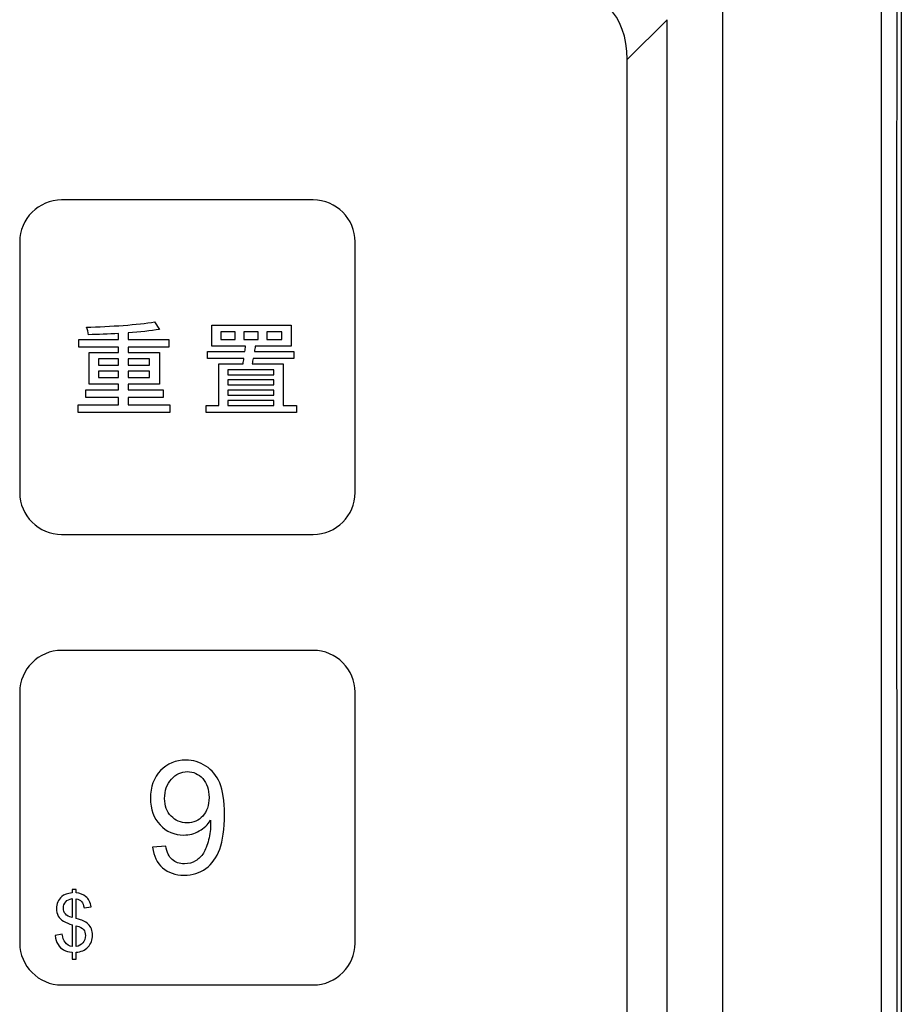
# Model space of a CAD drawing. Header units: millimetres. Extents: x 7099 to 9560, y -2357 to -1635.
# Tile 62 of 85: x 7521 to 7561, y -1807 to -1763. Entities that reach past the tile are written whole.
import ezdxf

# ---------------------------------------------------------------- set-up
doc = ezdxf.new("R2010")
doc.units = ezdxf.units.MM
doc.header["$LTSCALE"] = 3

msp = doc.modelspace()

# ---------------------------------------------------------------- linework, layer by layer
at = {"linetype": 'Continuous', "lineweight": 30}
for p, q in [((7560.732, -1751.221), (7560.732, -1947.221)), ((7552.732, -1939.221), (7552.732, -1759.221)), ((7550.232, -1762.935), (7548.445, -1764.722)), ((7550.232, -1935.507), (7550.232, -1762.935)), ((7548.445, -1933.719), (7548.445, -1764.722))]:
    msp.add_line(p, q, dxfattribs=at)
at = {"linetype": 'Continuous', "lineweight": 30, "flags": 128}
msp.add_lwpolyline([(7559.847, -1946.318), (7559.847, -1946.318), (7559.847, -1944.318), (7559.847, -1936.318), (7559.848, -1904.318), (7559.847, -1776.318), (7559.847, -1763.572), (7559.847, -1752.123), (7559.847, -1752.123)], dxfattribs=at)
at = {"linetype": 'Continuous', "lineweight": 30}
msp.add_ellipse((7540.666, -1769.287), major_axis=(-6.929, -6.929), ratio=0.510274, start_param=2.66976, end_param=3.613425, dxfattribs=at)
for points, knots in [([(7560.528, -1751.221), (7560.526, -1752.248), (7560.522, -1754.304), (7560.528, -1758.422), (7560.521, -1773.344), (7560.528, -1811.928), (7560.534, -1853.395), (7560.522, -1883.494), (7560.515, -1888.896), (7560.515, -1889.356)], [0, 0, 0, 0, 0.02232, 0.044701, 0.089433, 0.34638, 0.882619, 0.989997, 1, 1, 1, 1]), ([(7523.093, -1771.02), (7523.093, -1771.02), (7534.371, -1771.02), (7534.371, -1771.02), (7534.371, -1771.02), (7535.405, -1771.02), (7536.251, -1771.864), (7536.251, -1772.896), (7536.251, -1772.896), (7536.251, -1772.896), (7536.251, -1784.145), (7536.251, -1784.145), (7536.251, -1784.145), (7536.251, -1785.177), (7535.405, -1786.02), (7534.371, -1786.02), (7534.371, -1786.02), (7534.371, -1786.02), (7523.093, -1786.02), (7523.093, -1786.02), (7523.093, -1786.02), (7522.059, -1786.02), (7521.213, -1785.177), (7521.213, -1784.145), (7521.213, -1784.145), (7521.213, -1784.145), (7521.213, -1772.896), (7521.213, -1772.896), (7521.213, -1772.896), (7521.213, -1771.864), (7522.059, -1771.02), (7523.093, -1771.02)], [0, 0, 0, 0, 0.111111, 0.111111, 0.111111, 0.111111, 0.222222, 0.222222, 0.222222, 0.222222, 0.333333, 0.333333, 0.333333, 0.333333, 0.444444, 0.444444, 0.444444, 0.444444, 0.555556, 0.555556, 0.555556, 0.555556, 0.666667, 0.666667, 0.666667, 0.666667, 0.777778, 0.777778, 0.777778, 0.777778, 1, 1, 1, 1]), ([(7526.075, -1780.201), (7526.075, -1780.201), (7526.075, -1779.876), (7526.075, -1779.876), (7526.075, -1779.876), (7526.075, -1779.876), (7527.643, -1779.876), (7527.643, -1779.876), (7527.643, -1779.876), (7527.643, -1779.876), (7527.643, -1779.541), (7527.643, -1779.541), (7527.643, -1779.541), (7527.643, -1779.541), (7526.075, -1779.541), (7526.075, -1779.541), (7526.075, -1779.541), (7526.075, -1779.541), (7526.075, -1779.279), (7526.075, -1779.279), (7526.075, -1779.279), (7526.075, -1779.279), (7527.474, -1779.279), (7527.474, -1779.279), (7527.474, -1779.279), (7527.474, -1779.279), (7527.474, -1777.853), (7527.474, -1777.853), (7527.474, -1777.853), (7527.474, -1777.853), (7526.075, -1777.853), (7526.075, -1777.853), (7526.075, -1777.853), (7526.075, -1777.853), (7526.075, -1777.619), (7526.075, -1777.619), (7526.075, -1777.619), (7526.075, -1777.619), (7527.905, -1777.619), (7527.905, -1777.619), (7527.905, -1777.619), (7527.905, -1777.619), (7527.905, -1777.28), (7527.905, -1777.28), (7527.905, -1777.28), (7527.905, -1777.28), (7526.075, -1777.28), (7526.075, -1777.28), (7526.075, -1777.28), (7526.075, -1777.28), (7526.075, -1776.977), (7526.075, -1776.977), (7526.075, -1776.977), (7526.593, -1776.94), (7527.084, -1776.89), (7527.478, -1776.821), (7527.478, -1776.821), (7527.478, -1776.821), (7527.263, -1776.486), (7527.263, -1776.486), (7527.263, -1776.486), (7526.524, -1776.615), (7525.263, -1776.697), (7524.208, -1776.725), (7524.208, -1776.725), (7524.24, -1776.812), (7524.291, -1776.959), (7524.295, -1777.06), (7524.295, -1777.06), (7524.722, -1777.051), (7525.19, -1777.037), (7525.648, -1777.009), (7525.648, -1777.009), (7525.648, -1777.009), (7525.648, -1777.28), (7525.648, -1777.28), (7525.648, -1777.28), (7525.648, -1777.28), (7523.864, -1777.28), (7523.864, -1777.28), (7523.864, -1777.28), (7523.864, -1777.28), (7523.864, -1777.619), (7523.864, -1777.619), (7523.864, -1777.619), (7523.864, -1777.619), (7525.648, -1777.619), (7525.648, -1777.619), (7525.648, -1777.619), (7525.648, -1777.619), (7525.648, -1777.853), (7525.648, -1777.853), (7525.648, -1777.853), (7525.648, -1777.853), (7524.323, -1777.853), (7524.323, -1777.853), (7524.323, -1777.853), (7524.323, -1777.853), (7524.323, -1779.279), (7524.323, -1779.279), (7524.323, -1779.279), (7524.323, -1779.279), (7525.648, -1779.279), (7525.648, -1779.279), (7525.648, -1779.279), (7525.648, -1779.279), (7525.648, -1779.541), (7525.648, -1779.541), (7525.648, -1779.541), (7525.648, -1779.541), (7524.181, -1779.541), (7524.181, -1779.541), (7524.181, -1779.541), (7524.181, -1779.541), (7524.181, -1779.876), (7524.181, -1779.876), (7524.181, -1779.876), (7524.181, -1779.876), (7525.648, -1779.876), (7525.648, -1779.876), (7525.648, -1779.876), (7525.648, -1779.876), (7525.648, -1780.201), (7525.648, -1780.201), (7525.648, -1780.201), (7525.648, -1780.201), (7523.841, -1780.201), (7523.841, -1780.201), (7523.841, -1780.201), (7523.841, -1780.201), (7523.841, -1780.545), (7523.841, -1780.545), (7523.841, -1780.545), (7523.841, -1780.545), (7527.937, -1780.545), (7527.937, -1780.545), (7527.937, -1780.545), (7527.937, -1780.545), (7527.937, -1780.201), (7527.937, -1780.201), (7527.937, -1780.201), (7527.937, -1780.201), (7526.075, -1780.201), (7526.075, -1780.201)], [0, 0, 0, 0, 0.027027, 0.027027, 0.027027, 0.027027, 0.054054, 0.054054, 0.054054, 0.054054, 0.081081, 0.081081, 0.081081, 0.081081, 0.108108, 0.108108, 0.108108, 0.108108, 0.135135, 0.135135, 0.135135, 0.135135, 0.162162, 0.162162, 0.162162, 0.162162, 0.189189, 0.189189, 0.189189, 0.189189, 0.216216, 0.216216, 0.216216, 0.216216, 0.243243, 0.243243, 0.243243, 0.243243, 0.27027, 0.27027, 0.27027, 0.27027, 0.297297, 0.297297, 0.297297, 0.297297, 0.324324, 0.324324, 0.324324, 0.324324, 0.351351, 0.351351, 0.351351, 0.351351, 0.378378, 0.378378, 0.378378, 0.378378, 0.405405, 0.405405, 0.405405, 0.405405, 0.432432, 0.432432, 0.432432, 0.432432, 0.459459, 0.459459, 0.459459, 0.459459, 0.486486, 0.486486, 0.486486, 0.486486, 0.513514, 0.513514, 0.513514, 0.513514, 0.540541, 0.540541, 0.540541, 0.540541, 0.567568, 0.567568, 0.567568, 0.567568, 0.594595, 0.594595, 0.594595, 0.594595, 0.621622, 0.621622, 0.621622, 0.621622, 0.648649, 0.648649, 0.648649, 0.648649, 0.675676, 0.675676, 0.675676, 0.675676, 0.702703, 0.702703, 0.702703, 0.702703, 0.72973, 0.72973, 0.72973, 0.72973, 0.756757, 0.756757, 0.756757, 0.756757, 0.783784, 0.783784, 0.783784, 0.783784, 0.810811, 0.810811, 0.810811, 0.810811, 0.837838, 0.837838, 0.837838, 0.837838, 0.864865, 0.864865, 0.864865, 0.864865, 0.891892, 0.891892, 0.891892, 0.891892, 0.918919, 0.918919, 0.918919, 0.918919, 0.945946, 0.945946, 0.945946, 0.945946, 1, 1, 1, 1]), ([(7533.027, -1780.242), (7533.027, -1780.242), (7533.027, -1778.362), (7533.027, -1778.362), (7533.027, -1778.362), (7533.027, -1778.362), (7531.628, -1778.362), (7531.628, -1778.362), (7531.628, -1778.362), (7531.646, -1778.289), (7531.665, -1778.215), (7531.674, -1778.133), (7531.674, -1778.133), (7531.674, -1778.133), (7533.508, -1778.133), (7533.508, -1778.133), (7533.508, -1778.133), (7533.508, -1778.133), (7533.508, -1777.812), (7533.508, -1777.812), (7533.508, -1777.812), (7533.508, -1777.812), (7531.733, -1777.812), (7531.733, -1777.812), (7531.733, -1777.812), (7531.752, -1777.734), (7531.761, -1777.656), (7531.775, -1777.583), (7531.775, -1777.583), (7531.775, -1777.583), (7533.384, -1777.583), (7533.384, -1777.583), (7533.384, -1777.583), (7533.384, -1777.583), (7533.384, -1776.638), (7533.384, -1776.638), (7533.384, -1776.638), (7533.384, -1776.638), (7529.826, -1776.638), (7529.826, -1776.638), (7529.826, -1776.638), (7529.826, -1776.638), (7529.826, -1777.583), (7529.826, -1777.583), (7529.826, -1777.583), (7529.826, -1777.583), (7531.339, -1777.583), (7531.339, -1777.583), (7531.339, -1777.583), (7531.33, -1777.656), (7531.321, -1777.734), (7531.311, -1777.812), (7531.311, -1777.812), (7531.311, -1777.812), (7529.624, -1777.812), (7529.624, -1777.812), (7529.624, -1777.812), (7529.624, -1777.812), (7529.624, -1778.133), (7529.624, -1778.133), (7529.624, -1778.133), (7529.624, -1778.133), (7531.261, -1778.133), (7531.261, -1778.133), (7531.261, -1778.133), (7531.252, -1778.215), (7531.238, -1778.289), (7531.229, -1778.362), (7531.229, -1778.362), (7531.229, -1778.362), (7530.142, -1778.362), (7530.142, -1778.362), (7530.142, -1778.362), (7530.142, -1778.362), (7530.142, -1780.242), (7530.142, -1780.242), (7530.142, -1780.242), (7530.142, -1780.242), (7529.573, -1780.242), (7529.573, -1780.242), (7529.573, -1780.242), (7529.573, -1780.242), (7529.573, -1780.554), (7529.573, -1780.554), (7529.573, -1780.554), (7529.573, -1780.554), (7533.623, -1780.554), (7533.623, -1780.554), (7533.623, -1780.554), (7533.623, -1780.554), (7533.623, -1780.242), (7533.623, -1780.242), (7533.623, -1780.242), (7533.623, -1780.242), (7533.027, -1780.242), (7533.027, -1780.242)], [0, 0, 0, 0, 0.04, 0.04, 0.04, 0.04, 0.08, 0.08, 0.08, 0.08, 0.12, 0.12, 0.12, 0.12, 0.16, 0.16, 0.16, 0.16, 0.2, 0.2, 0.2, 0.2, 0.24, 0.24, 0.24, 0.24, 0.28, 0.28, 0.28, 0.28, 0.32, 0.32, 0.32, 0.32, 0.36, 0.36, 0.36, 0.36, 0.4, 0.4, 0.4, 0.4, 0.44, 0.44, 0.44, 0.44, 0.48, 0.48, 0.48, 0.48, 0.52, 0.52, 0.52, 0.52, 0.56, 0.56, 0.56, 0.56, 0.6, 0.6, 0.6, 0.6, 0.64, 0.64, 0.64, 0.64, 0.68, 0.68, 0.68, 0.68, 0.72, 0.72, 0.72, 0.72, 0.76, 0.76, 0.76, 0.76, 0.8, 0.8, 0.8, 0.8, 0.84, 0.84, 0.84, 0.84, 0.88, 0.88, 0.88, 0.88, 0.92, 0.92, 0.92, 0.92, 1, 1, 1, 1]), ([(7530.867, -1777.284), (7530.867, -1777.284), (7530.234, -1777.284), (7530.234, -1777.284), (7530.234, -1777.284), (7530.234, -1777.284), (7530.234, -1776.936), (7530.234, -1776.936), (7530.234, -1776.936), (7530.234, -1776.936), (7530.867, -1776.936), (7530.867, -1776.936), (7530.867, -1776.936), (7530.867, -1776.936), (7530.867, -1777.284), (7530.867, -1777.284)], [0, 0, 0, 0, 0.2, 0.2, 0.2, 0.2, 0.4, 0.4, 0.4, 0.4, 0.6, 0.6, 0.6, 0.6, 1, 1, 1, 1]), ([(7531.256, -1776.936), (7531.256, -1776.936), (7531.908, -1776.936), (7531.908, -1776.936), (7531.908, -1776.936), (7531.908, -1776.936), (7531.908, -1777.284), (7531.908, -1777.284), (7531.908, -1777.284), (7531.908, -1777.284), (7531.256, -1777.284), (7531.256, -1777.284), (7531.256, -1777.284), (7531.256, -1777.284), (7531.256, -1776.936), (7531.256, -1776.936)], [0, 0, 0, 0, 0.2, 0.2, 0.2, 0.2, 0.4, 0.4, 0.4, 0.4, 0.6, 0.6, 0.6, 0.6, 1, 1, 1, 1]), ([(7532.297, -1776.936), (7532.297, -1776.936), (7532.962, -1776.936), (7532.962, -1776.936), (7532.962, -1776.936), (7532.962, -1776.936), (7532.962, -1777.284), (7532.962, -1777.284), (7532.962, -1777.284), (7532.962, -1777.284), (7532.297, -1777.284), (7532.297, -1777.284), (7532.297, -1777.284), (7532.297, -1777.284), (7532.297, -1776.936), (7532.297, -1776.936)], [0, 0, 0, 0, 0.2, 0.2, 0.2, 0.2, 0.4, 0.4, 0.4, 0.4, 0.6, 0.6, 0.6, 0.6, 1, 1, 1, 1]), ([(7524.74, -1778.147), (7524.74, -1778.147), (7525.648, -1778.147), (7525.648, -1778.147), (7525.648, -1778.147), (7525.648, -1778.147), (7525.648, -1778.431), (7525.648, -1778.431), (7525.648, -1778.431), (7525.648, -1778.431), (7524.74, -1778.431), (7524.74, -1778.431), (7524.74, -1778.431), (7524.74, -1778.431), (7524.74, -1778.147), (7524.74, -1778.147)], [0, 0, 0, 0, 0.2, 0.2, 0.2, 0.2, 0.4, 0.4, 0.4, 0.4, 0.6, 0.6, 0.6, 0.6, 1, 1, 1, 1]), ([(7527.038, -1778.147), (7527.038, -1778.147), (7527.038, -1778.431), (7527.038, -1778.431), (7527.038, -1778.431), (7527.038, -1778.431), (7526.075, -1778.431), (7526.075, -1778.431), (7526.075, -1778.431), (7526.075, -1778.431), (7526.075, -1778.147), (7526.075, -1778.147), (7526.075, -1778.147), (7526.075, -1778.147), (7527.038, -1778.147), (7527.038, -1778.147)], [0, 0, 0, 0, 0.2, 0.2, 0.2, 0.2, 0.4, 0.4, 0.4, 0.4, 0.6, 0.6, 0.6, 0.6, 1, 1, 1, 1]), ([(7524.74, -1778.981), (7524.74, -1778.981), (7524.74, -1778.702), (7524.74, -1778.702), (7524.74, -1778.702), (7524.74, -1778.702), (7525.648, -1778.702), (7525.648, -1778.702), (7525.648, -1778.702), (7525.648, -1778.702), (7525.648, -1778.981), (7525.648, -1778.981), (7525.648, -1778.981), (7525.648, -1778.981), (7524.74, -1778.981), (7524.74, -1778.981)], [0, 0, 0, 0, 0.2, 0.2, 0.2, 0.2, 0.4, 0.4, 0.4, 0.4, 0.6, 0.6, 0.6, 0.6, 1, 1, 1, 1]), ([(7527.038, -1778.981), (7527.038, -1778.981), (7526.075, -1778.981), (7526.075, -1778.981), (7526.075, -1778.981), (7526.075, -1778.981), (7526.075, -1778.702), (7526.075, -1778.702), (7526.075, -1778.702), (7526.075, -1778.702), (7527.038, -1778.702), (7527.038, -1778.702), (7527.038, -1778.702), (7527.038, -1778.702), (7527.038, -1778.981), (7527.038, -1778.981)], [0, 0, 0, 0, 0.2, 0.2, 0.2, 0.2, 0.4, 0.4, 0.4, 0.4, 0.6, 0.6, 0.6, 0.6, 1, 1, 1, 1]), ([(7532.605, -1778.637), (7532.605, -1778.637), (7532.605, -1778.857), (7532.605, -1778.857), (7532.605, -1778.857), (7532.605, -1778.857), (7530.546, -1778.857), (7530.546, -1778.857), (7530.546, -1778.857), (7530.546, -1778.857), (7530.546, -1778.637), (7530.546, -1778.637), (7530.546, -1778.637), (7530.546, -1778.637), (7532.605, -1778.637), (7532.605, -1778.637)], [0, 0, 0, 0, 0.2, 0.2, 0.2, 0.2, 0.4, 0.4, 0.4, 0.4, 0.6, 0.6, 0.6, 0.6, 1, 1, 1, 1]), ([(7532.605, -1779.312), (7532.605, -1779.312), (7530.546, -1779.312), (7530.546, -1779.312), (7530.546, -1779.312), (7530.546, -1779.312), (7530.546, -1779.087), (7530.546, -1779.087), (7530.546, -1779.087), (7530.546, -1779.087), (7532.605, -1779.087), (7532.605, -1779.087), (7532.605, -1779.087), (7532.605, -1779.087), (7532.605, -1779.312), (7532.605, -1779.312)], [0, 0, 0, 0, 0.2, 0.2, 0.2, 0.2, 0.4, 0.4, 0.4, 0.4, 0.6, 0.6, 0.6, 0.6, 1, 1, 1, 1]), ([(7530.546, -1779.545), (7530.546, -1779.545), (7532.605, -1779.545), (7532.605, -1779.545), (7532.605, -1779.545), (7532.605, -1779.545), (7532.605, -1779.775), (7532.605, -1779.775), (7532.605, -1779.775), (7532.605, -1779.775), (7530.546, -1779.775), (7530.546, -1779.775), (7530.546, -1779.775), (7530.546, -1779.775), (7530.546, -1779.545), (7530.546, -1779.545)], [0, 0, 0, 0, 0.2, 0.2, 0.2, 0.2, 0.4, 0.4, 0.4, 0.4, 0.6, 0.6, 0.6, 0.6, 1, 1, 1, 1]), ([(7530.546, -1780.013), (7530.546, -1780.013), (7532.605, -1780.013), (7532.605, -1780.013), (7532.605, -1780.013), (7532.605, -1780.013), (7532.605, -1780.242), (7532.605, -1780.242), (7532.605, -1780.242), (7532.605, -1780.242), (7530.546, -1780.242), (7530.546, -1780.242), (7530.546, -1780.242), (7530.546, -1780.242), (7530.546, -1780.013), (7530.546, -1780.013)], [0, 0, 0, 0, 0.2, 0.2, 0.2, 0.2, 0.4, 0.4, 0.4, 0.4, 0.6, 0.6, 0.6, 0.6, 1, 1, 1, 1]), ([(7523.093, -1791.22), (7523.093, -1791.22), (7534.371, -1791.22), (7534.371, -1791.22), (7534.371, -1791.22), (7535.405, -1791.22), (7536.251, -1792.064), (7536.251, -1793.096), (7536.251, -1793.096), (7536.251, -1793.096), (7536.251, -1804.345), (7536.251, -1804.345), (7536.251, -1804.345), (7536.251, -1805.377), (7535.405, -1806.22), (7534.371, -1806.22), (7534.371, -1806.22), (7534.371, -1806.22), (7523.093, -1806.22), (7523.093, -1806.22), (7523.093, -1806.22), (7522.059, -1806.22), (7521.213, -1805.377), (7521.213, -1804.345), (7521.213, -1804.345), (7521.213, -1804.345), (7521.213, -1793.096), (7521.213, -1793.096), (7521.213, -1793.096), (7521.213, -1792.064), (7522.059, -1791.22), (7523.093, -1791.22)], [0, 0, 0, 0, 0.111111, 0.111111, 0.111111, 0.111111, 0.222222, 0.222222, 0.222222, 0.222222, 0.333333, 0.333333, 0.333333, 0.333333, 0.444444, 0.444444, 0.444444, 0.444444, 0.555556, 0.555556, 0.555556, 0.555556, 0.666667, 0.666667, 0.666667, 0.666667, 0.777778, 0.777778, 0.777778, 0.777778, 1, 1, 1, 1]), ([(7527.166, -1800.043), (7527.166, -1800.043), (7527.758, -1799.994), (7527.758, -1799.994), (7527.758, -1799.994), (7527.809, -1800.274), (7527.905, -1800.476), (7528.048, -1800.602), (7528.048, -1800.602), (7528.19, -1800.728), (7528.372, -1800.791), (7528.596, -1800.791), (7528.596, -1800.791), (7528.786, -1800.791), (7528.953, -1800.748), (7529.098, -1800.66), (7529.098, -1800.66), (7529.242, -1800.572), (7529.36, -1800.456), (7529.451, -1800.309), (7529.451, -1800.309), (7529.541, -1800.163), (7529.618, -1799.966), (7529.68, -1799.718), (7529.68, -1799.718), (7529.742, -1799.469), (7529.773, -1799.217), (7529.773, -1798.959), (7529.773, -1798.959), (7529.773, -1798.932), (7529.772, -1798.89), (7529.769, -1798.834), (7529.769, -1798.834), (7529.646, -1799.032), (7529.476, -1799.193), (7529.262, -1799.315), (7529.262, -1799.315), (7529.048, -1799.439), (7528.816, -1799.5), (7528.566, -1799.5), (7528.566, -1799.5), (7528.149, -1799.5), (7527.796, -1799.348), (7527.507, -1799.045), (7527.507, -1799.045), (7527.219, -1798.743), (7527.074, -1798.343), (7527.074, -1797.847), (7527.074, -1797.847), (7527.074, -1797.334), (7527.225, -1796.922), (7527.527, -1796.61), (7527.527, -1796.61), (7527.828, -1796.298), (7528.205, -1796.142), (7528.66, -1796.142), (7528.66, -1796.142), (7528.987, -1796.142), (7529.287, -1796.23), (7529.56, -1796.407), (7529.56, -1796.407), (7529.832, -1796.584), (7530.037, -1796.835), (7530.178, -1797.163), (7530.178, -1797.163), (7530.32, -1797.49), (7530.39, -1797.964), (7530.39, -1798.584), (7530.39, -1798.584), (7530.39, -1799.23), (7530.321, -1799.743), (7530.181, -1800.126), (7530.181, -1800.126), (7530.041, -1800.509), (7529.832, -1800.799), (7529.555, -1800.999), (7529.555, -1800.999), (7529.279, -1801.199), (7528.955, -1801.299), (7528.584, -1801.299), (7528.584, -1801.299), (7528.189, -1801.299), (7527.867, -1801.19), (7527.616, -1800.97), (7527.616, -1800.97), (7527.367, -1800.75), (7527.216, -1800.441), (7527.166, -1800.043)], [0, 0, 0, 0, 0.043478, 0.043478, 0.043478, 0.043478, 0.086957, 0.086957, 0.086957, 0.086957, 0.130435, 0.130435, 0.130435, 0.130435, 0.173913, 0.173913, 0.173913, 0.173913, 0.217391, 0.217391, 0.217391, 0.217391, 0.26087, 0.26087, 0.26087, 0.26087, 0.304348, 0.304348, 0.304348, 0.304348, 0.347826, 0.347826, 0.347826, 0.347826, 0.391304, 0.391304, 0.391304, 0.391304, 0.434783, 0.434783, 0.434783, 0.434783, 0.478261, 0.478261, 0.478261, 0.478261, 0.521739, 0.521739, 0.521739, 0.521739, 0.565217, 0.565217, 0.565217, 0.565217, 0.608696, 0.608696, 0.608696, 0.608696, 0.652174, 0.652174, 0.652174, 0.652174, 0.695652, 0.695652, 0.695652, 0.695652, 0.73913, 0.73913, 0.73913, 0.73913, 0.782609, 0.782609, 0.782609, 0.782609, 0.826087, 0.826087, 0.826087, 0.826087, 0.869565, 0.869565, 0.869565, 0.869565, 0.913043, 0.913043, 0.913043, 0.913043, 1, 1, 1, 1]), ([(7529.699, -1797.815), (7529.699, -1797.46), (7529.605, -1797.178), (7529.416, -1796.969), (7529.416, -1796.969), (7529.229, -1796.761), (7529.001, -1796.657), (7528.733, -1796.657), (7528.733, -1796.657), (7528.456, -1796.657), (7528.216, -1796.768), (7528.014, -1796.993), (7528.014, -1796.993), (7527.81, -1797.218), (7527.709, -1797.509), (7527.709, -1797.867), (7527.709, -1797.867), (7527.709, -1798.188), (7527.805, -1798.449), (7527.997, -1798.649), (7527.997, -1798.649), (7528.19, -1798.85), (7528.43, -1798.95), (7528.716, -1798.95), (7528.716, -1798.95), (7529.003, -1798.95), (7529.238, -1798.85), (7529.422, -1798.649), (7529.422, -1798.649), (7529.607, -1798.449), (7529.699, -1798.17), (7529.699, -1797.815)], [0, 0, 0, 0, 0.111111, 0.111111, 0.111111, 0.111111, 0.222222, 0.222222, 0.222222, 0.222222, 0.333333, 0.333333, 0.333333, 0.333333, 0.444444, 0.444444, 0.444444, 0.444444, 0.555556, 0.555556, 0.555556, 0.555556, 0.666667, 0.666667, 0.666667, 0.666667, 0.777778, 0.777778, 0.777778, 0.777778, 1, 1, 1, 1]), ([(7523.559, -1805.067), (7523.559, -1805.067), (7523.559, -1804.757), (7523.559, -1804.757), (7523.559, -1804.757), (7523.405, -1804.737), (7523.279, -1804.703), (7523.182, -1804.653), (7523.182, -1804.653), (7523.085, -1804.603), (7523.001, -1804.522), (7522.931, -1804.41), (7522.931, -1804.41), (7522.86, -1804.299), (7522.82, -1804.163), (7522.808, -1804.002), (7522.808, -1804.002), (7522.808, -1804.002), (7523.118, -1803.942), (7523.118, -1803.942), (7523.118, -1803.942), (7523.143, -1804.109), (7523.185, -1804.232), (7523.246, -1804.311), (7523.246, -1804.311), (7523.333, -1804.421), (7523.438, -1804.483), (7523.559, -1804.496), (7523.559, -1804.496), (7523.559, -1804.496), (7523.559, -1803.521), (7523.559, -1803.521), (7523.559, -1803.521), (7523.432, -1803.489), (7523.302, -1803.434), (7523.169, -1803.36), (7523.169, -1803.36), (7523.07, -1803.305), (7522.994, -1803.229), (7522.941, -1803.131), (7522.941, -1803.131), (7522.887, -1803.033), (7522.861, -1802.922), (7522.861, -1802.798), (7522.861, -1802.798), (7522.861, -1802.578), (7522.939, -1802.399), (7523.095, -1802.262), (7523.095, -1802.262), (7523.199, -1802.17), (7523.354, -1802.114), (7523.559, -1802.093), (7523.559, -1802.093), (7523.559, -1802.093), (7523.559, -1801.945), (7523.559, -1801.945), (7523.559, -1801.945), (7523.559, -1801.945), (7523.743, -1801.945), (7523.743, -1801.945), (7523.743, -1801.945), (7523.743, -1801.945), (7523.743, -1802.093), (7523.743, -1802.093), (7523.743, -1802.093), (7523.922, -1802.11), (7524.064, -1802.164), (7524.17, -1802.253), (7524.17, -1802.253), (7524.304, -1802.366), (7524.386, -1802.521), (7524.413, -1802.718), (7524.413, -1802.718), (7524.413, -1802.718), (7524.096, -1802.767), (7524.096, -1802.767), (7524.096, -1802.767), (7524.077, -1802.644), (7524.039, -1802.55), (7523.981, -1802.484), (7523.981, -1802.484), (7523.923, -1802.418), (7523.844, -1802.376), (7523.743, -1802.354), (7523.743, -1802.354), (7523.743, -1802.354), (7523.743, -1803.248), (7523.743, -1803.248), (7523.743, -1803.248), (7523.899, -1803.288), (7524.002, -1803.319), (7524.052, -1803.341), (7524.052, -1803.341), (7524.149, -1803.383), (7524.227, -1803.435), (7524.287, -1803.496), (7524.287, -1803.496), (7524.348, -1803.557), (7524.395, -1803.629), (7524.428, -1803.713), (7524.428, -1803.713), (7524.46, -1803.797), (7524.477, -1803.888), (7524.477, -1803.985), (7524.477, -1803.985), (7524.477, -1804.2), (7524.408, -1804.379), (7524.272, -1804.523), (7524.272, -1804.523), (7524.136, -1804.666), (7523.959, -1804.743), (7523.743, -1804.753), (7523.743, -1804.753), (7523.743, -1804.753), (7523.743, -1805.067), (7523.743, -1805.067), (7523.743, -1805.067), (7523.743, -1805.067), (7523.559, -1805.067), (7523.559, -1805.067)], [0, 0, 0, 0, 0.032258, 0.032258, 0.032258, 0.032258, 0.064516, 0.064516, 0.064516, 0.064516, 0.096774, 0.096774, 0.096774, 0.096774, 0.129032, 0.129032, 0.129032, 0.129032, 0.16129, 0.16129, 0.16129, 0.16129, 0.193548, 0.193548, 0.193548, 0.193548, 0.225806, 0.225806, 0.225806, 0.225806, 0.258065, 0.258065, 0.258065, 0.258065, 0.290323, 0.290323, 0.290323, 0.290323, 0.322581, 0.322581, 0.322581, 0.322581, 0.354839, 0.354839, 0.354839, 0.354839, 0.387097, 0.387097, 0.387097, 0.387097, 0.419355, 0.419355, 0.419355, 0.419355, 0.451613, 0.451613, 0.451613, 0.451613, 0.483871, 0.483871, 0.483871, 0.483871, 0.516129, 0.516129, 0.516129, 0.516129, 0.548387, 0.548387, 0.548387, 0.548387, 0.580645, 0.580645, 0.580645, 0.580645, 0.612903, 0.612903, 0.612903, 0.612903, 0.645161, 0.645161, 0.645161, 0.645161, 0.677419, 0.677419, 0.677419, 0.677419, 0.709677, 0.709677, 0.709677, 0.709677, 0.741935, 0.741935, 0.741935, 0.741935, 0.774194, 0.774194, 0.774194, 0.774194, 0.806452, 0.806452, 0.806452, 0.806452, 0.83871, 0.83871, 0.83871, 0.83871, 0.870968, 0.870968, 0.870968, 0.870968, 0.903226, 0.903226, 0.903226, 0.903226, 0.935484, 0.935484, 0.935484, 0.935484, 1, 1, 1, 1]), ([(7523.559, -1802.351), (7523.44, -1802.369), (7523.344, -1802.417), (7523.275, -1802.496), (7523.275, -1802.496), (7523.206, -1802.574), (7523.171, -1802.667), (7523.171, -1802.774), (7523.171, -1802.774), (7523.171, -1802.879), (7523.201, -1802.968), (7523.26, -1803.039), (7523.26, -1803.039), (7523.318, -1803.111), (7523.418, -1803.165), (7523.559, -1803.201), (7523.559, -1803.201), (7523.559, -1803.201), (7523.559, -1802.351), (7523.559, -1802.351)], [0, 0, 0, 0, 0.166667, 0.166667, 0.166667, 0.166667, 0.333333, 0.333333, 0.333333, 0.333333, 0.5, 0.5, 0.5, 0.5, 0.666667, 0.666667, 0.666667, 0.666667, 1, 1, 1, 1]), ([(7523.743, -1804.496), (7523.863, -1804.481), (7523.963, -1804.429), (7524.042, -1804.339), (7524.042, -1804.339), (7524.12, -1804.249), (7524.159, -1804.138), (7524.159, -1804.007), (7524.159, -1804.007), (7524.159, -1803.894), (7524.132, -1803.804), (7524.076, -1803.735), (7524.076, -1803.735), (7524.02, -1803.667), (7523.909, -1803.611), (7523.743, -1803.569), (7523.743, -1803.569), (7523.743, -1803.569), (7523.743, -1804.496), (7523.743, -1804.496)], [0, 0, 0, 0, 0.166667, 0.166667, 0.166667, 0.166667, 0.333333, 0.333333, 0.333333, 0.333333, 0.5, 0.5, 0.5, 0.5, 0.666667, 0.666667, 0.666667, 0.666667, 1, 1, 1, 1])]:
    msp.add_open_spline(points, degree=3, knots=knots, dxfattribs=at)

doc.saveas('drawing.dxf')
